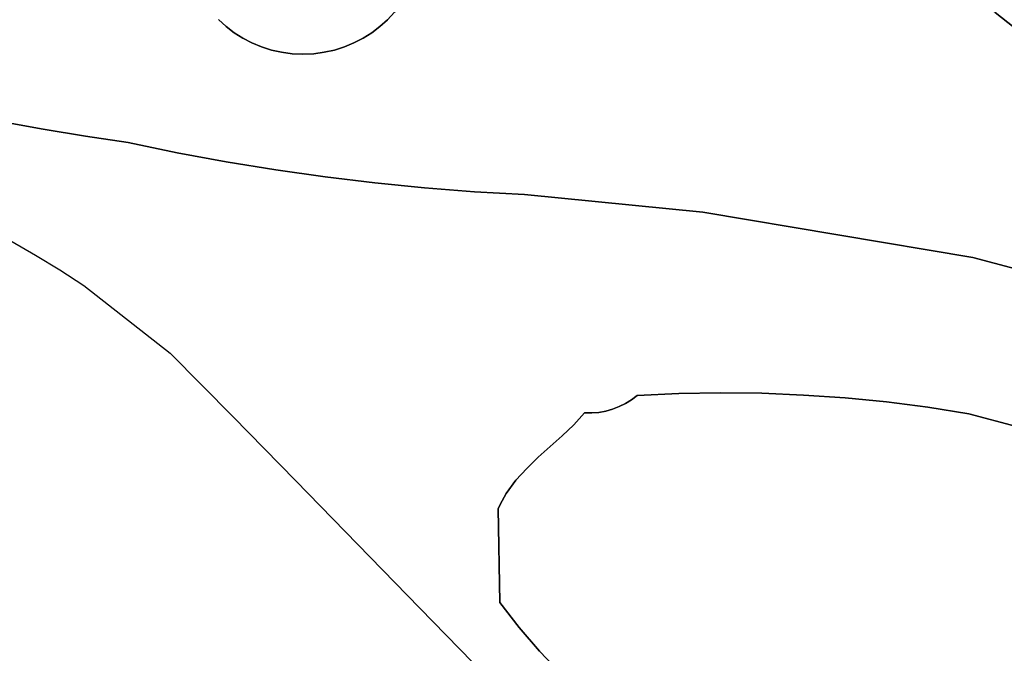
# Model space of a CAD drawing. Header units: inches. Extents: x 37.2 to 70.6, y 17.4 to 61.6.
# Tile 16 of 78: x 48.6 to 52.2, y 21 to 23.4. Entities that reach past the tile are written whole.
import ezdxf

# ---------------------------------------------------------------- set-up
doc = ezdxf.new("R2010")
doc.units = ezdxf.units.IN
doc.layers.add('SURFACES_FOR_SKETCHUP', color=7, linetype='Continuous')

msp = doc.modelspace()

# ---------------------------------------------------------------- linework, layer by layer
at = {"layer": 'SURFACES_FOR_SKETCHUP'}
for points, invisible_edges in [([(50.4545, 22.7493), (51.2697, 24.055), (50.0635, 23.5953)], 11), ([(50.4545, 22.7493), (51.1164, 22.6835), (51.2697, 24.055)], 10), ([(51.4304, 23.9583), (51.2697, 24.055), (51.1164, 22.6835)], 10), ([(52.2014, 23.4253), (52.3487, 23.309), (52.5724, 24.0536)], 10), ([(51.589, 23.8583), (51.4304, 23.9583), (51.1164, 22.6835)], 10), ([(51.7455, 23.755), (51.589, 23.8583), (51.1164, 22.6835)], 10), ([(49.2383, 23.7482), (49.7863, 23.2976), (49.2474, 23.7913)], 3), ([(49.9463, 23.3986), (49.2474, 23.7913), (49.9181, 23.3731)], 3), ([(49.8556, 23.3299), (49.2474, 23.7913), (49.8217, 23.3123)], 3), ([(49.9181, 23.3731), (49.2474, 23.7913), (49.8878, 23.3502)], 3), ([(49.9723, 23.4263), (49.2474, 23.7913), (49.9463, 23.3986)], 3), ([(49.8217, 23.3123), (49.2474, 23.7913), (49.7863, 23.2976)], 3), ([(49.8878, 23.3502), (49.2474, 23.7913), (49.8556, 23.3299)], 3), ([(51.8997, 23.6484), (51.7455, 23.755), (51.1164, 22.6835)], 10), ([(49.7863, 23.2976), (49.2383, 23.7482), (49.7495, 23.2859)], 3), ([(49.7115, 23.2774), (49.7495, 23.2859), (49.2383, 23.7482)], 10), ([(49.6725, 23.2722), (49.7115, 23.2774), (49.2383, 23.7482)], 10), ([(49.5926, 23.2722), (49.2383, 23.7482), (49.5536, 23.2775)], 3), ([(49.4788, 23.2977), (49.5156, 23.286), (49.2383, 23.7482)], 10), ([(49.4434, 23.3124), (49.4788, 23.2977), (49.2383, 23.7482)], 10), ([(49.3773, 23.3503), (49.4095, 23.33), (49.2383, 23.7482)], 10), ([(49.6325, 23.2705), (49.6725, 23.2722), (49.2383, 23.7482)], 10), ([(49.5536, 23.2775), (49.2383, 23.7482), (49.5156, 23.286)], 3), ([(49.3471, 23.3733), (49.2383, 23.7482), (49.3188, 23.3987)], 3), ([(49.4434, 23.3124), (49.2383, 23.7482), (49.4095, 23.33)], 3), ([(49.3773, 23.3503), (49.2383, 23.7482), (49.3471, 23.3733)], 3), ([(49.6325, 23.2705), (49.2383, 23.7482), (49.5926, 23.2722)], 3), ([(52.0517, 23.5385), (51.8997, 23.6484), (51.1164, 22.6835)], 10), ([(50.051, 23.5579), (50.4545, 22.7493), (50.0635, 23.5953)], 3), ([(50.0355, 23.5222), (50.4545, 22.7493), (50.051, 23.5579)], 3), ([(51.1164, 22.6835), (52.118, 22.5156), (52.0517, 23.5385)], 10), ([(52.2014, 23.4253), (52.0517, 23.5385), (52.118, 22.5156)], 10), ([(48.6195, 23.4804), (48.5805, 23.4949), (48.511, 23.0199)], 10), ([(50.0171, 23.4883), (50.4545, 22.7493), (50.0355, 23.5222)], 3), ([(48.6602, 23.4688), (48.6195, 23.4804), (48.511, 23.0199)], 10), ([(48.511, 23.0199), (48.6682, 22.9915), (48.6602, 23.4688)], 10), ([(48.7023, 23.4602), (48.6602, 23.4688), (48.6682, 22.9915)], 10), ([(48.7453, 23.4546), (48.7023, 23.4602), (48.6682, 22.9915)], 10), ([(48.8258, 22.9655), (48.9839, 22.942), (48.9186, 23.4628)], 10), ([(48.9186, 23.4628), (48.8758, 23.4561), (48.8258, 22.9655)], 10), ([(48.9604, 23.4728), (48.9186, 23.4628), (48.9839, 22.942)], 10), ([(48.9604, 23.4728), (48.9839, 22.942), (49.0008, 23.4859)], 3), ([(49.3188, 23.3987), (49.0008, 23.4859), (48.9839, 22.942)], 11), ([(49.996, 23.4563), (50.4545, 22.7493), (50.0171, 23.4883)], 3), ([(48.7888, 23.452), (48.7453, 23.4546), (48.6682, 22.9915)], 10), ([(48.6682, 22.9915), (48.8258, 22.9655), (48.7888, 23.452)], 10), ([(48.8324, 23.4525), (48.7888, 23.452), (48.8258, 22.9655)], 10), ([(48.8758, 23.4561), (48.8324, 23.4525), (48.8258, 22.9655)], 10), ([(49.9463, 23.3986), (50.2691, 22.7598), (49.9723, 23.4263)], 3), ([(49.9723, 23.4263), (50.2691, 22.7598), (49.996, 23.4563)], 3), ([(50.4545, 22.7493), (49.996, 23.4563), (50.2691, 22.7598)], 3), ([(52.3487, 23.309), (52.2014, 23.4253), (52.118, 22.5156)], 10), ([(48.9839, 22.942), (49.1657, 22.9043), (49.3188, 23.3987)], 10), ([(49.3471, 23.3733), (49.3188, 23.3987), (49.1657, 22.9043)], 10), ([(49.9181, 23.3731), (50.0841, 22.7742), (49.9463, 23.3986)], 3), ([(50.2691, 22.7598), (49.9463, 23.3986), (50.0841, 22.7742)], 3), ([(49.3773, 23.3503), (49.3471, 23.3733), (49.1657, 22.9043)], 10), ([(49.4095, 23.33), (49.3773, 23.3503), (49.1657, 22.9043)], 10), ([(49.8878, 23.3502), (49.8556, 23.3299), (50.0841, 22.7742)], 10), ([(49.9181, 23.3731), (49.8878, 23.3502), (50.0841, 22.7742)], 10), ([(49.1657, 22.9043), (49.3482, 22.8706), (49.4095, 23.33)], 10), ([(49.4434, 23.3124), (49.4095, 23.33), (49.3482, 22.8706)], 10), ([(49.4788, 23.2977), (49.4434, 23.3124), (49.3482, 22.8706)], 10), ([(49.8217, 23.3123), (49.7863, 23.2976), (49.8994, 22.7924)], 10), ([(49.8556, 23.3299), (49.8217, 23.3123), (49.8994, 22.7924)], 10), ([(49.8994, 22.7924), (50.0841, 22.7742), (49.8556, 23.3299)], 10), ([(49.5156, 23.286), (49.4788, 23.2977), (49.3482, 22.8706)], 10), ([(49.5314, 22.8407), (49.5156, 23.286), (49.3482, 22.8706)], 3), ([(49.5536, 23.2775), (49.5156, 23.286), (49.5314, 22.8407)], 10), ([(49.5926, 23.2722), (49.5536, 23.2775), (49.5314, 22.8407)], 10), ([(49.6725, 23.2722), (49.7151, 22.8146), (49.7115, 23.2774)], 3), ([(49.7115, 23.2774), (49.7151, 22.8146), (49.7495, 23.2859)], 3), ([(49.7151, 22.8146), (49.8994, 22.7924), (49.7495, 23.2859)], 10), ([(49.7863, 23.2976), (49.7495, 23.2859), (49.8994, 22.7924)], 10), ([(52.4935, 23.1895), (52.3487, 23.309), (52.118, 22.5156)], 10), ([(49.5926, 23.2722), (49.5314, 22.8407), (49.6325, 23.2705)], 3), ([(49.7151, 22.8146), (49.6325, 23.2705), (49.5314, 22.8407)], 3), ([(49.6325, 23.2705), (49.7151, 22.8146), (49.6725, 23.2722)], 3), ([(52.118, 22.5156), (52.2765, 22.4735), (52.4935, 23.1895)], 10), ([(48.511, 23.0199), (48.4552, 22.6274), (48.6682, 22.9915)], 3), ([(48.5484, 22.577), (48.6682, 22.9915), (48.4552, 22.6274)], 3), ([(48.6682, 22.9915), (48.5484, 22.577), (48.8258, 22.9655)], 3), ([(48.6402, 22.5241), (48.8258, 22.9655), (48.5484, 22.577)], 3), ([(48.7308, 22.469), (48.8258, 22.9655), (48.6402, 22.5241)], 3), ([(48.8258, 22.9655), (48.7308, 22.469), (48.9839, 22.942)], 3), ([(48.8199, 22.4115), (48.9839, 22.942), (48.7308, 22.469)], 3), ([(48.9839, 22.942), (48.8199, 22.4115), (49.1657, 22.9043)], 3), ([(49.1401, 22.1603), (49.1657, 22.9043), (48.8199, 22.4115)], 3), ([(49.1657, 22.9043), (49.1401, 22.1603), (49.3482, 22.8706)], 3), ([(49.3482, 22.8706), (49.1401, 22.1603), (49.5314, 22.8407)], 3), ([(49.5314, 22.8407), (49.1401, 22.1603), (49.7151, 22.8146)], 3), ([(49.3738, 21.9239), (49.7151, 22.8146), (49.1401, 22.1603)], 3), ([(49.7151, 22.8146), (49.3738, 21.9239), (49.8994, 22.7924)], 3), ([(49.6055, 21.6869), (49.8994, 22.7924), (49.3738, 21.9239)], 3), ([(49.8994, 22.7924), (49.6055, 21.6869), (50.0841, 22.7742)], 3), ([(50.0841, 22.7742), (49.6055, 21.6869), (50.463, 21.7324)], 11), ([(50.2691, 22.7598), (50.0841, 22.7742), (50.5057, 21.7736)], 10), ([(50.463, 21.7324), (50.5057, 21.7736), (50.0841, 22.7742)], 10), ([(50.5942, 21.8529), (50.6373, 21.894), (50.2691, 22.7598)], 10), ([(50.5057, 21.7736), (50.5942, 21.8529), (50.2691, 22.7598)], 10), ([(50.6779, 21.9382), (50.2691, 22.7598), (50.6373, 21.894)], 3), ([(50.2691, 22.7598), (50.6779, 21.9382), (50.4545, 22.7493)], 3), ([(50.8727, 22.0032), (50.4545, 22.7493), (50.6779, 21.9382)], 11), ([(50.4545, 22.7493), (50.8727, 22.0032), (51.1164, 22.6835)], 3), ([(51.0271, 22.0103), (51.1164, 22.6835), (50.8727, 22.0032)], 3), ([(51.1816, 22.0129), (51.1164, 22.6835), (51.0271, 22.0103)], 3), ([(51.336, 22.011), (51.1164, 22.6835), (51.1816, 22.0129)], 3), ([(51.4903, 22.0047), (51.1164, 22.6835), (51.336, 22.011)], 3), ([(51.1164, 22.6835), (51.4903, 22.0047), (52.118, 22.5156)], 3), ([(51.6443, 21.994), (52.118, 22.5156), (51.4903, 22.0047)], 3), ([(51.798, 21.9788), (52.118, 22.5156), (51.6443, 21.994)], 3), ([(51.9512, 21.9592), (52.118, 22.5156), (51.798, 21.9788)], 3), ([(51.9512, 21.9592), (52.1039, 21.9351), (52.118, 22.5156)], 10), ([(52.2765, 22.4735), (52.118, 22.5156), (52.1039, 21.9351)], 10), ([(52.1039, 21.9351), (52.281, 21.8873), (52.2765, 22.4735)], 10), ([(50.6756, 20.8909), (51.0271, 22.0103), (50.5905, 20.9696)], 3), ([(50.8058, 21.9616), (50.5905, 20.9696), (51.0271, 22.0103)], 11), ([(51.0271, 22.0103), (50.6756, 20.8909), (51.1816, 22.0129)], 3), ([(50.7651, 20.8173), (51.1816, 22.0129), (50.6756, 20.8909)], 3), ([(50.6779, 21.9382), (50.7814, 21.9522), (50.8727, 22.0032)], 11), ([(50.8588, 20.7489), (51.1816, 22.0129), (50.7651, 20.8173)], 3), ([(50.7814, 21.9522), (50.8058, 21.9616), (50.8727, 22.0032)], 10), ([(51.0271, 22.0103), (50.8293, 21.9733), (50.8058, 21.9616)], 9), ([(50.8727, 22.0032), (50.8058, 21.9616), (50.8516, 21.9872)], 3), ([(51.0271, 22.0103), (50.8516, 21.9872), (50.8293, 21.9733)], 9), ([(51.0271, 22.0103), (50.8727, 22.0032), (50.8516, 21.9872)], 8), ([(51.1816, 22.0129), (50.8588, 20.7489), (51.336, 22.011)], 3), ([(50.9565, 20.686), (51.336, 22.011), (50.8588, 20.7489)], 3), ([(51.0579, 20.6287), (51.336, 22.011), (50.9565, 20.686)], 3), ([(51.336, 22.011), (51.0579, 20.6287), (51.4903, 22.0047)], 3), ([(51.4903, 22.0047), (51.0579, 20.6287), (51.6443, 21.994)], 3), ([(50.7814, 21.9522), (50.5905, 20.9696), (50.8058, 21.9616)], 3), ([(50.8293, 21.9733), (50.8516, 21.9872), (50.8058, 21.9616)], 2), ([(51.2288, 20.5106), (51.6443, 21.994), (51.0579, 20.6287)], 3), ([(51.6443, 21.994), (51.2288, 20.5106), (51.798, 21.9788)], 3), ([(51.4026, 20.3969), (51.798, 21.9788), (51.2288, 20.5106)], 3), ([(51.798, 21.9788), (51.4026, 20.3969), (51.9512, 21.9592)], 3), ([(50.5905, 20.9696), (50.7814, 21.9522), (50.51, 21.0531)], 3), ([(50.51, 21.0531), (50.7814, 21.9522), (50.5942, 21.8529)], 11), ([(50.7563, 21.9451), (50.5942, 21.8529), (50.7814, 21.9522)], 3), ([(50.5942, 21.8529), (50.7563, 21.9451), (50.6373, 21.894)], 3), ([(50.7305, 21.9403), (50.6373, 21.894), (50.7563, 21.9451)], 3), ([(50.7043, 21.938), (50.6373, 21.894), (50.7305, 21.9403)], 3), ([(50.7043, 21.938), (50.6779, 21.9382), (50.6373, 21.894)], 8), ([(50.7814, 21.9522), (50.6779, 21.9382), (50.7563, 21.9451)], 3), ([(50.6779, 21.9382), (50.7043, 21.938), (50.7563, 21.9451)], 10), ([(50.7305, 21.9403), (50.7563, 21.9451), (50.7043, 21.938)], 2), ([(51.9512, 21.9592), (51.4026, 20.3969), (52.1039, 21.9351)], 3), ([(51.5791, 20.2876), (52.1039, 21.9351), (51.4026, 20.3969)], 3), ([(52.1039, 21.9351), (51.5791, 20.2876), (52.281, 21.8873)], 3), ([(52.281, 21.8873), (51.5791, 20.2876), (52.8682, 20.5999)], 11), ([(50.5057, 21.7736), (50.51, 21.0531), (50.5942, 21.8529)], 3), ([(50.4344, 21.1413), (50.51, 21.0531), (50.5057, 21.7736)], 10), ([(50.5057, 21.7736), (50.463, 21.7324), (50.4344, 21.1413)], 10), ([(50.4231, 21.688), (50.463, 21.7324), (49.6055, 21.6869)], 10), ([(50.463, 21.7324), (50.4231, 21.688), (50.4344, 21.1413)], 10), ([(50.3873, 21.6388), (50.4231, 21.688), (49.6055, 21.6869)], 10), ([(50.3569, 21.5834), (50.3713, 21.612), (49.6055, 21.6869)], 10), ([(49.6055, 21.6869), (50.0658, 21.2129), (50.3569, 21.5834)], 10), ([(50.3713, 21.612), (50.3873, 21.6388), (49.6055, 21.6869)], 10), ([(50.4231, 21.688), (50.3873, 21.6388), (50.4344, 21.1413)], 10), ([(50.3873, 21.6388), (50.3713, 21.612), (50.4344, 21.1413)], 10), ([(50.3713, 21.612), (50.3569, 21.5834), (50.4344, 21.1413)], 10), ([(50.3638, 21.2339), (50.3569, 21.5834), (50.0658, 21.2129)], 10), ([(50.3638, 21.2339), (50.4344, 21.1413), (50.3569, 21.5834)], 2), ([(50.4344, 21.1413), (50.3638, 21.2339), (50.0658, 21.2129)], 10), ([(50.0658, 21.2129), (50.5271, 20.7413), (50.4344, 21.1413)], 10), ([(50.51, 21.0531), (50.4344, 21.1413), (50.5271, 20.7413)], 10), ([(50.5905, 20.9696), (50.51, 21.0531), (50.5271, 20.7413)], 10)]:
    msp.add_3dface(points, dxfattribs=dict(at, invisible_edges=invisible_edges))

doc.saveas('drawing.dxf')
